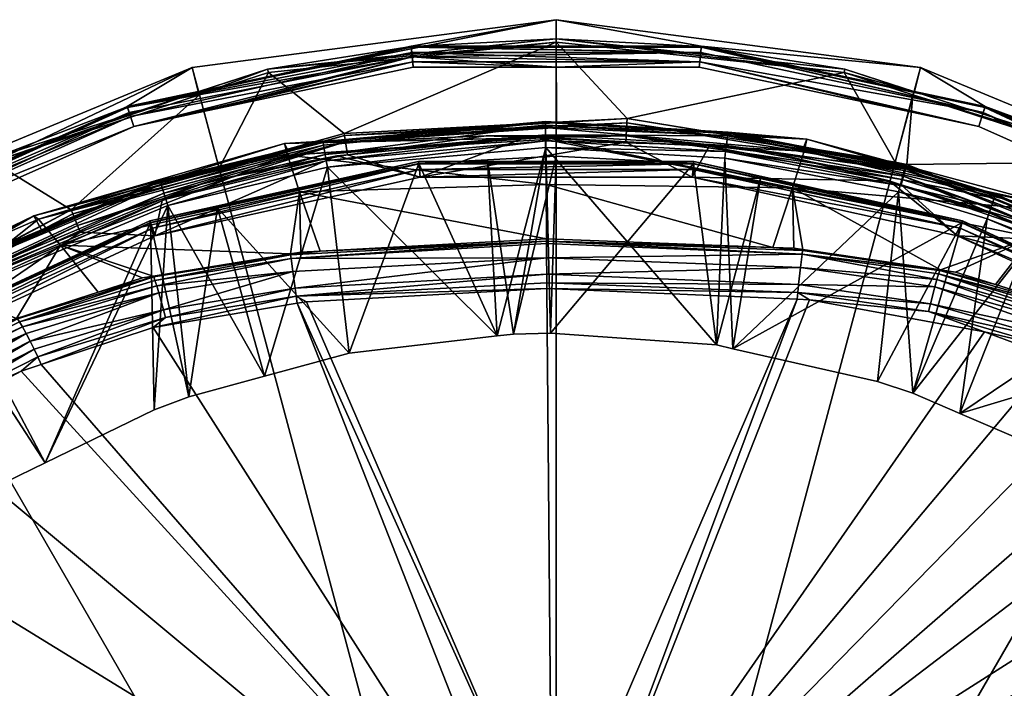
# Model space of a CAD drawing. Extents: x -0.027 to 0.027, y -0.227 to 0.027.
# Tile 73 of 77: x -0.01 to 0.009, y 0.014 to 0.027. Entities that reach past the tile are written whole.
import ezdxf

# ---------------------------------------------------------------- set-up
doc = ezdxf.new("R2010")
doc.units = 0
doc.layers.add('mesh', color=7, linetype='CONTINUOUS')

msp = doc.modelspace()

# ---------------------------------------------------------------- meshes
at = {"layer": 'mesh'}
mesh = msp.add_polyface(dxfattribs=at)
corners = [(0, -0.00006, 0.000406), (-0.006953, 0.025889, 0.000406), (-0.013432, 0.023205, 0.000406), (0, 0.026804, 0.000406), (-0.001312, 0.024129, 0.11535), (-0.000818, 0.020803, 0.120712), (-0.001128, 0.020767, 0.120712), (0, 0.0242, 0.11535), (-0.000107, 0.020818, 0.120712), (-0.006468, 0.023212, 0.11535), (-0.00557, 0.019999, 0.120712), (-0.007011, 0.019606, 0.120712), (-0.003951, 0.020441, 0.120712), (0.003057, 0.020594, 0.120712), (-0.0002, 0.024363, 0.120711), (-0.007418, 0.02326, 0.120711), (-0.004369, 0.023987, 0.120711), (-0.007677, 0.019356, 0.120712), (-0.009759, 0.018344, 0.120712), (-0.000087, 0.010594, 0.150871), (-0.004949, 0.021391, 0.147121), (-0.004766, 0.021421, 0.147114), (-0.000074, 0.008982, 0.151342), (-0.007698, 0.020931, 0.147218), (-0.009833, 0.020221, 0.147398), (-0.010214, 0.020095, 0.14743), (-0.012156, 0.019059, 0.147714), (-0.004966, 0.021526, 0.147065), (-0.007459, 0.02112, 0.147149), (-0.004984, 0.021676, 0.146971), (-0.007498, 0.021268, 0.147054), (-0.005027, 0.022, 0.146666), (-0.007587, 0.021588, 0.146745), (-0.010041, 0.020668, 0.147101), (-0.007628, 0.021724, 0.146558), (-0.010246, 0.021039, 0.14655), (-0.007685, 0.021893, 0.146205), (-0.007662, 0.021828, 0.146369), (-0.009897, 0.020369, 0.147337), (-0.002623, 0.024058, 0.11535), (-0.007747, 0.022931, 0.11535), (-0.000178, 0.02167, 0.147076), (-0.014015, 0.017549, 0.148146), (-0.000179, 0.021782, 0.147021), (0.00461, 0.021598, 0.147068)]
mesh.append_faces([[corners[k] for k in face] for face in [(0, 1, 2, 2), (0, 3, 1, 1), (4, 5, 6, 6), (7, 8, 5, 5), (9, 10, 11, 11), (12, 10, 9, 9), (13, 14, 8, 8), (10, 15, 11, 11), (14, 5, 8, 8), (14, 6, 5, 5), (16, 12, 6, 6), (15, 17, 11, 11), (15, 18, 17, 17), (19, 20, 21, 21), (22, 20, 19, 19), (22, 23, 20, 20), (24, 23, 22, 22), (22, 25, 24, 24), (22, 26, 25, 25), (21, 20, 27, 27), (23, 27, 20, 20), (23, 28, 27, 27), (24, 28, 23, 23), (28, 29, 27, 27), (28, 30, 29, 29), (30, 31, 29, 29), (30, 32, 31, 31), (33, 32, 30, 30), (34, 31, 32, 32), (35, 36, 37, 37), (38, 30, 28, 28), (39, 6, 12, 12), (11, 17, 40, 40), (19, 21, 41, 41), (42, 26, 22, 22), (27, 41, 21, 21), (43, 41, 27, 27), (44, 41, 43, 43)]])
mesh = msp.add_polyface(dxfattribs=at)
corners = [(-0.006734, 0.025049, 0.042706), (-0.006734, 0.025049, 0.042206), (-0.002729, 0.0259, 0.042206), (0, 0.026804, 0.000406), (-0.006837, 0.025433, 0.041809), (-0.006953, 0.025889, 0.000406), (-0.004189, 0.024203, 0.114906), (-0.007518, 0.023386, 0.114906), (-0.006604, 0.023727, 0.114901), (-0.005496, 0.025796, 0.090057), (-0.006437, 0.023968, 0.114529), (-0.006808, 0.025369, 0.090057), (-0.007662, 0.022681, 0.114906), (-0.002595, 0.023796, 0.114906), (-0.00551, 0.02586, 0.087753), (-0.006825, 0.025433, 0.087753), (0, 0.026373, 0.090057), (-0.006836, 0.02543, 0.043106), (-0.00277, 0.026294, 0.043106), (-0.005188, 0.024442, 0.125351), (-0.005129, 0.024319, 0.121189), (-0.004454, 0.02448, 0.12119), (-0.009973, 0.023063, 0.125414), (-0.009882, 0.022994, 0.132533), (-0.005133, 0.024215, 0.132384), (-0.009461, 0.022499, 0.139572), (-0.004899, 0.023518, 0.139356), (-0.004451, 0.024459, 0.121065), (-0.007558, 0.023715, 0.12106), (-0.004391, 0.024112, 0.120727), (-0.004411, 0.024228, 0.120775), (-0.007455, 0.023379, 0.120727), (-0.004369, 0.023987, 0.120711), (-0.007418, 0.02326, 0.120711), (-0.002739, 0.026002, 0.042193), (-0.008066, 0.024765, 0.042206), (-0.008186, 0.025132, 0.041912), (-0.002769, 0.026284, 0.041912), (-0.002758, 0.02618, 0.04209), (-0.002769, 0.026281, 0.043003), (-0.008185, 0.02513, 0.043003), (-0.008066, 0.024765, 0.042706), (-0.002749, 0.026097, 0.042761), (-0.006468, 0.023212, 0.11535), (-0.007747, 0.022931, 0.11535), (-0.002623, 0.024058, 0.11535), (-0.007758, 0.022965, 0.115201), (-0.007745, 0.022925, 0.115053), (-0.002627, 0.024095, 0.115201), (-0.00771, 0.022822, 0.114945), (-0.002622, 0.024053, 0.115053), (-0.002611, 0.023944, 0.114945), (-0.009227, 0.023099, 0.114762), (-0.004042, 0.024592, 0.114683), (-0.004022, 0.024473, 0.114827), (-0.009258, 0.023176, 0.114593), (-0.004048, 0.024632, 0.114529), (-0.003982, 0.024223, 0.114906), (-0.004442, 0.024407, 0.120949), (-0.007542, 0.023665, 0.120945), (-0.007489, 0.023491, 0.120774)]
mesh.append_faces([[corners[k] for k in face] for face in [(0, 1, 2, 2), (3, 4, 5, 5), (6, 7, 8, 8), (9, 10, 11, 11), (12, 6, 13, 13), (12, 7, 6, 6), (14, 11, 15, 15), (14, 9, 11, 11), (14, 16, 9, 9), (14, 17, 18, 18), (15, 17, 14, 14), (19, 20, 21, 21), (22, 20, 19, 19), (23, 19, 24, 24), (25, 24, 26, 26), (27, 20, 28, 28), (27, 21, 20, 20), (29, 30, 31, 31), (32, 29, 33, 33), (34, 2, 1, 1), (35, 34, 1, 1), (36, 37, 38, 38), (4, 37, 36, 36), (39, 17, 40, 40), (41, 0, 42, 42), (43, 44, 45, 45), (44, 46, 45, 45), (46, 47, 48, 48), (47, 49, 50, 50), (49, 12, 51, 51), (52, 53, 54, 54), (55, 56, 53, 53), (55, 10, 56, 56), (57, 8, 54, 54), (6, 8, 57, 57), (9, 56, 10, 10), (58, 27, 59, 59), (30, 58, 60, 60)]])
mesh = msp.add_polyface(dxfattribs=at)
corners = [(-0.006734, 0.025049, 0.042706), (-0.002729, 0.0259, 0.042206), (-0.002729, 0.0259, 0.042706), (0, 0.026804, 0.000406), (-0.00277, 0.026298, 0.041809), (-0.006837, 0.025433, 0.041809), (0, 0.02644, 0.087753), (0, 0.026373, 0.090057), (-0.00551, 0.02586, 0.087753), (-0.00277, 0.026294, 0.043106), (-0.004369, 0.023987, 0.120711), (-0.001128, 0.020767, 0.120712), (-0.0002, 0.024363, 0.120711), (-0.004391, 0.024112, 0.120727), (-0.000202, 0.024608, 0.120775), (-0.004411, 0.024228, 0.120775), (-0.000201, 0.02449, 0.120727), (-0.008128, 0.024955, 0.042153), (-0.002758, 0.02618, 0.04209), (-0.002739, 0.026002, 0.042193), (-0.002769, 0.026284, 0.041912), (0, 0.0259, 0.042206), (0, 0.026294, 0.043106), (-0.002769, 0.026281, 0.043003), (-0.008185, 0.02513, 0.043003), (-0.002749, 0.026097, 0.042761), (-0.006836, 0.02543, 0.043106), (-0.002623, 0.024058, 0.11535), (-0.007758, 0.022965, 0.115201), (-0.002627, 0.024095, 0.115201), (-0.007745, 0.022925, 0.115053), (-0.002622, 0.024053, 0.115053), (-0.00771, 0.022822, 0.114945), (-0.002611, 0.023944, 0.114945), (-0.007662, 0.022681, 0.114906), (-0.002595, 0.023796, 0.114906), (-0.003982, 0.024223, 0.114906), (-0.001337, 0.02459, 0.114901), (-0.000588, 0.024555, 0.114906), (0.001354, 0.024916, 0.114593), (-0.004042, 0.024592, 0.114683), (-0.004048, 0.024632, 0.114529), (0.00135, 0.024833, 0.114762), (-0.004022, 0.024473, 0.114827), (-0.005496, 0.025796, 0.090057), (0.000006, 0.024851, 0.114529), (-0.004189, 0.024203, 0.114906), (-0.005188, 0.024442, 0.125351), (-0.004454, 0.02448, 0.12119), (-0.000204, 0.024749, 0.125312), (-0.005133, 0.024215, 0.132384), (-0.000202, 0.024553, 0.132309), (-0.000202, 0.024516, 0.133664), (-0.004899, 0.023518, 0.139356), (-0.000195, 0.023657, 0.139238), (-0.000204, 0.024863, 0.121194), (-0.004451, 0.024459, 0.121065), (-0.004442, 0.024407, 0.120949), (-0.000204, 0.024842, 0.121068), (-0.000204, 0.024791, 0.120951)]
mesh.append_faces([[corners[k] for k in face] for face in [(0, 1, 2, 2), (3, 4, 5, 5), (6, 7, 8, 8), (8, 9, 6, 6), (10, 11, 12, 12), (13, 14, 15, 15), (16, 14, 13, 13), (10, 16, 13, 13), (12, 16, 10, 10), (17, 18, 19, 19), (5, 4, 20, 20), (19, 21, 1, 1), (22, 9, 23, 23), (23, 24, 25, 25), (9, 26, 23, 23), (25, 0, 2, 2), (27, 28, 29, 29), (29, 30, 31, 31), (31, 32, 33, 33), (33, 34, 35, 35), (36, 37, 38, 38), (39, 40, 41, 41), (42, 43, 40, 40), (36, 43, 37, 37), (7, 41, 44, 44), (7, 45, 41, 41), (46, 36, 35, 35), (36, 38, 35, 35), (47, 48, 49, 49), (50, 51, 52, 52), (47, 51, 50, 50), (49, 51, 47, 47), (53, 50, 54, 54), (55, 48, 56, 56), (57, 58, 56, 56), (59, 58, 57, 57), (15, 59, 57, 57), (14, 59, 15, 15)]])
mesh = msp.add_polyface(dxfattribs=at)
corners = [(-0.002729, 0.0259, 0.042706), (0, 0.0259, 0.042206), (0, 0.0259, 0.042706), (-0.002729, 0.0259, 0.042206), (0, 0.026298, 0.041809), (-0.00277, 0.026298, 0.041809), (0, 0.026804, 0.000406), (-0.002595, 0.023796, 0.114906), (0.00133, 0.024464, 0.114906), (0.002595, 0.023796, 0.114906), (-0.000588, 0.024555, 0.114906), (-0.00277, 0.026294, 0.043106), (0, 0.026294, 0.043106), (0, 0.02644, 0.087753), (-0.000201, 0.02449, 0.120727), (0.003249, 0.024405, 0.120775), (-0.000202, 0.024608, 0.120775), (-0.0002, 0.024363, 0.120711), (0.003234, 0.024288, 0.120727), (-0.002769, 0.026284, 0.041912), (-0.002739, 0.026002, 0.042193), (0.002739, 0.026002, 0.042193), (-0.002758, 0.02618, 0.04209), (0.002758, 0.02618, 0.04209), (0.002769, 0.026284, 0.041912), (0.002758, 0.026179, 0.042824), (-0.002769, 0.026281, 0.043003), (-0.002749, 0.026097, 0.042761), (0.002769, 0.026281, 0.043003), (0.002739, 0.026002, 0.04272), (0.002623, 0.024058, 0.11535), (-0.000107, 0.020818, 0.120712), (0, 0.0242, 0.11535), (-0.002623, 0.024058, 0.11535), (-0.001312, 0.024129, 0.11535), (-0.002627, 0.024095, 0.115201), (-0.002622, 0.024053, 0.115053), (0.002627, 0.024095, 0.115201), (-0.002611, 0.023944, 0.114945), (0.002622, 0.024053, 0.115053), (0.002611, 0.023944, 0.114945), (0.001337, 0.02459, 0.114901), (-0.001337, 0.02459, 0.114901), (0.001354, 0.024916, 0.114593), (-0.004048, 0.024632, 0.114529), (0.000006, 0.024851, 0.114529), (0.00135, 0.024833, 0.114762), (-0.004042, 0.024592, 0.114683), (-0.004022, 0.024473, 0.114827), (0, 0.026373, 0.090057), (0.004512, 0.023595, 0.139355), (-0.000202, 0.024516, 0.133664), (-0.000202, 0.024553, 0.132309), (-0.000195, 0.023657, 0.139238), (-0.004454, 0.02448, 0.12119), (-0.000204, 0.024863, 0.121194), (-0.000204, 0.024749, 0.125312), (-0.005133, 0.024215, 0.132384), (-0.004451, 0.024459, 0.121065), (-0.000204, 0.024842, 0.121068), (0.003281, 0.024658, 0.121191), (-0.000204, 0.024791, 0.120951), (0.003279, 0.024637, 0.121066), (0.003272, 0.024585, 0.12095)]
mesh.append_faces([[corners[k] for k in face] for face in [(0, 1, 2, 2), (0, 3, 1, 1), (4, 5, 6, 6), (7, 8, 9, 9), (7, 10, 8, 8), (11, 12, 13, 13), (14, 15, 16, 16), (17, 18, 14, 14), (19, 5, 4, 4), (20, 21, 1, 1), (22, 21, 20, 20), (19, 23, 22, 22), (4, 24, 19, 19), (25, 26, 27, 27), (28, 12, 26, 26), (29, 27, 2, 2), (27, 0, 2, 2), (30, 31, 32, 32), (33, 32, 34, 34), (30, 32, 33, 33), (33, 35, 30, 30), (35, 36, 37, 37), (36, 38, 39, 39), (38, 7, 40, 40), (10, 41, 8, 8), (10, 42, 41, 41), (43, 44, 45, 45), (46, 47, 43, 43), (41, 48, 46, 46), (42, 48, 41, 41), (43, 45, 49, 49), (50, 51, 52, 52), (50, 53, 51, 51), (54, 55, 56, 56), (57, 51, 53, 53), (58, 59, 55, 55), (59, 60, 55, 55), (61, 62, 59, 59), (16, 63, 61, 61)]])
mesh = msp.add_polyface(dxfattribs=at)
corners = [(0, 0.0259, 0.042706), (0.002729, 0.0259, 0.042206), (0.002729, 0.0259, 0.042706), (0, 0.0259, 0.042206), (0, 0.026298, 0.041809), (0, 0.026804, 0.000406), (0.00277, 0.026298, 0.041809), (0.002595, 0.023796, 0.114906), (0.00133, 0.024464, 0.114906), (0.002917, 0.024389, 0.114906), (0, 0.02644, 0.087753), (0.005496, 0.025796, 0.090057), (0, 0.026373, 0.090057), (0.00551, 0.02586, 0.087753), (0.00277, 0.026294, 0.043106), (0, 0.026294, 0.043106), (0.003057, 0.020594, 0.120712), (0.003219, 0.024162, 0.120711), (-0.0002, 0.024363, 0.120711), (-0.000204, 0.024842, 0.121068), (0.003279, 0.024637, 0.121066), (0.003281, 0.024658, 0.121191), (-0.000201, 0.02449, 0.120727), (0.003234, 0.024288, 0.120727), (0.003249, 0.024405, 0.120775), (0.002739, 0.026002, 0.042193), (-0.002758, 0.02618, 0.04209), (0.002758, 0.02618, 0.04209), (-0.002769, 0.026284, 0.041912), (0.002769, 0.026284, 0.041912), (0.002758, 0.026179, 0.042824), (-0.002749, 0.026097, 0.042761), (0.002739, 0.026002, 0.04272), (0.002769, 0.026281, 0.043003), (-0.002769, 0.026281, 0.043003), (0.003902, 0.023777, 0.11535), (0.002623, 0.024058, 0.11535), (-0.002627, 0.024095, 0.115201), (0.002627, 0.024095, 0.115201), (-0.002622, 0.024053, 0.115053), (0.002622, 0.024053, 0.115053), (-0.002611, 0.023944, 0.114945), (0.002611, 0.023944, 0.114945), (-0.002595, 0.023796, 0.114906), (0.001337, 0.02459, 0.114901), (0.00135, 0.024833, 0.114762), (0.006669, 0.02396, 0.114762), (0.001354, 0.024916, 0.114593), (0.006692, 0.024041, 0.114593), (0.003994, 0.024301, 0.114901), (0.004786, 0.024523, 0.125346), (-0.000204, 0.024863, 0.121194), (-0.000204, 0.024749, 0.125312), (0.004734, 0.024297, 0.132381), (0.004136, 0.022458, 0.146006), (-0.000195, 0.023657, 0.139238), (0.004512, 0.023595, 0.139355), (-0.000202, 0.024553, 0.132309), (-0.000204, 0.024791, 0.120951), (0.003272, 0.024585, 0.12095), (-0.000202, 0.024608, 0.120775)]
mesh.append_faces([[corners[k] for k in face] for face in [(0, 1, 2, 2), (0, 3, 1, 1), (4, 5, 6, 6), (7, 8, 9, 9), (10, 11, 12, 12), (13, 11, 10, 10), (10, 14, 13, 13), (10, 15, 14, 14), (16, 17, 18, 18), (19, 20, 21, 21), (22, 23, 24, 24), (18, 17, 23, 23), (25, 1, 3, 3), (26, 27, 25, 25), (28, 29, 27, 27), (4, 6, 29, 29), (30, 31, 32, 32), (33, 34, 30, 30), (14, 15, 33, 33), (32, 0, 2, 2), (35, 16, 36, 36), (36, 37, 38, 38), (38, 39, 40, 40), (40, 41, 42, 42), (42, 43, 7, 7), (9, 8, 44, 44), (45, 46, 44, 44), (47, 48, 45, 45), (44, 49, 9, 9), (11, 47, 12, 12), (21, 50, 51, 51), (52, 50, 53, 53), (52, 51, 50, 50), (54, 55, 56, 56), (57, 53, 56, 56), (57, 52, 53, 53), (58, 59, 20, 20), (60, 24, 59, 59)]])
mesh = msp.add_polyface(dxfattribs=at)
corners = [(0, -0.00006, 0.000406), (0.013432, 0.023205, 0.000406), (0.006953, 0.025889, 0.000406), (0, 0.026804, 0.000406), (0.008935, 0.022381, 0.11535), (0.007708, 0.019288, 0.120712), (0.006809, 0.019677, 0.120712), (0.003902, 0.023777, 0.11535), (0.003373, 0.020522, 0.120712), (0.003057, 0.020594, 0.120712), (0.008225, 0.023001, 0.120711), (0.003219, 0.024162, 0.120711), (0.006133, 0.019897, 0.120712), (0.006534, 0.023517, 0.120711), (0.01439, 0.017089, 0.14835), (0.015277, 0.015867, 0.148716), (-0.000074, 0.008982, 0.151342), (0.011733, 0.019254, 0.147716), (0.012656, 0.018693, 0.147877), (0.010634, 0.019922, 0.147524), (0.009487, 0.020354, 0.147406), (0.008179, 0.020846, 0.147272), (0.004836, 0.021456, 0.147123), (0.004597, 0.021466, 0.147121), (-0.000087, 0.010594, 0.150871), (0.007324, 0.022016, 0.146205), (0.008389, 0.021746, 0.146145), (0.009938, 0.021262, 0.146382), (0.009557, 0.020523, 0.14734), (0.007109, 0.021233, 0.147153), (0.00461, 0.021598, 0.147068), (0.009772, 0.020975, 0.146934), (0.007269, 0.021844, 0.146561), (0.009841, 0.021105, 0.146743), (0.009898, 0.021203, 0.146551), (0.007301, 0.021951, 0.146371), (0.009697, 0.020825, 0.147106), (0.007146, 0.021382, 0.147059), (0.00723, 0.021706, 0.146749), (0.009622, 0.020666, 0.147246), (0.004626, 0.021748, 0.146976), (0.002623, 0.024058, 0.11535), (-0.000107, 0.020818, 0.120712), (0.007747, 0.022931, 0.11535), (-0.000178, 0.02167, 0.147076)]
mesh.append_faces([[corners[k] for k in face] for face in [(0, 1, 2, 2), (2, 3, 0, 0), (4, 5, 6, 6), (7, 8, 9, 9), (10, 6, 5, 5), (8, 11, 9, 9), (12, 13, 8, 8), (14, 15, 16, 16), (17, 18, 16, 16), (16, 19, 17, 17), (16, 20, 19, 19), (21, 20, 16, 16), (16, 22, 21, 21), (16, 23, 22, 22), (24, 23, 16, 16), (25, 26, 27, 27), (21, 28, 20, 20), (21, 29, 28, 28), (22, 29, 21, 21), (22, 30, 29, 29), (23, 30, 22, 22), (31, 32, 33, 33), (34, 33, 35, 35), (35, 27, 34, 34), (35, 25, 27, 27), (36, 37, 38, 38), (36, 39, 37, 37), (37, 30, 40, 40), (37, 29, 30, 30), (39, 29, 37, 37), (39, 28, 29, 29), (38, 31, 36, 36), (38, 32, 31, 31), (41, 9, 42, 42), (43, 12, 8, 8), (6, 12, 43, 43), (24, 44, 23, 23), (23, 44, 30, 30)]])
mesh = msp.add_polyface(dxfattribs=at)
corners = [(0.002729, 0.0259, 0.042706), (0.006734, 0.025049, 0.042206), (0.006734, 0.025049, 0.042706), (0.002729, 0.0259, 0.042206), (0.00277, 0.026298, 0.041809), (0, 0.026804, 0.000406), (0.006953, 0.025889, 0.000406), (0.006354, 0.023728, 0.114906), (0.002917, 0.024389, 0.114906), (0.003994, 0.024301, 0.114901), (0.002595, 0.023796, 0.114906), (0.00551, 0.02586, 0.087753), (0.00277, 0.026294, 0.043106), (0.006836, 0.02543, 0.043106), (0.003373, 0.020522, 0.120712), (0.006534, 0.023517, 0.120711), (0.003219, 0.024162, 0.120711), (0.004536, 0.022443, 0.146008), (0.004136, 0.022458, 0.146006), (0.004512, 0.023595, 0.139355), (0.004724, 0.024377, 0.121189), (0.004786, 0.024523, 0.125346), (0.003281, 0.024658, 0.121191), (0.006663, 0.024, 0.121185), (0.006657, 0.023978, 0.121061), (0.003279, 0.024637, 0.121066), (0.003234, 0.024288, 0.120727), (0.006596, 0.023752, 0.120774), (0.003249, 0.024405, 0.120775), (0.006566, 0.023638, 0.120727), (0.002769, 0.026284, 0.041912), (0.006837, 0.025433, 0.041809), (0.008153, 0.025033, 0.04209), (0.002758, 0.02618, 0.04209), (0.002739, 0.026002, 0.042193), (0.002769, 0.026281, 0.043003), (0.002758, 0.026179, 0.042824), (0.008153, 0.025032, 0.042824), (0.002739, 0.026002, 0.04272), (0.007747, 0.022931, 0.11535), (0.003902, 0.023777, 0.11535), (0.002623, 0.024058, 0.11535), (0.002627, 0.024095, 0.115201), (0.002622, 0.024053, 0.115053), (0.007758, 0.022965, 0.115201), (0.002611, 0.023944, 0.114945), (0.007745, 0.022925, 0.115053), (0.00771, 0.022822, 0.114945), (0.001337, 0.02459, 0.114901), (0.006629, 0.023814, 0.114874), (0.006669, 0.02396, 0.114762), (0.00135, 0.024833, 0.114762), (0.006692, 0.024041, 0.114593), (0.001354, 0.024916, 0.114593), (0.006472, 0.024086, 0.114529), (0.005496, 0.025796, 0.090057), (0.003272, 0.024585, 0.12095), (0.006643, 0.023927, 0.120946)]
mesh.append_faces([[corners[k] for k in face] for face in [(0, 1, 2, 2), (0, 3, 1, 1), (4, 5, 6, 6), (7, 8, 9, 9), (10, 8, 7, 7), (11, 12, 13, 13), (14, 15, 16, 16), (17, 18, 19, 19), (20, 21, 22, 22), (20, 23, 21, 21), (24, 23, 20, 20), (25, 20, 22, 22), (25, 24, 20, 20), (26, 27, 28, 28), (26, 29, 27, 27), (16, 29, 26, 26), (16, 15, 29, 29), (30, 4, 31, 31), (32, 33, 30, 30), (32, 34, 33, 33), (1, 3, 34, 34), (13, 12, 35, 35), (36, 37, 35, 35), (38, 37, 36, 36), (0, 2, 38, 38), (39, 40, 41, 41), (41, 42, 39, 39), (42, 43, 44, 44), (43, 45, 46, 46), (45, 10, 47, 47), (48, 49, 9, 9), (48, 50, 49, 49), (51, 52, 50, 50), (53, 54, 52, 52), (55, 54, 53, 53), (56, 24, 25, 25), (28, 57, 56, 56), (28, 27, 57, 57)]])
mesh = msp.add_polyface(dxfattribs=at)
corners = [(-0.006953, 0.025889, 0.000406), (-0.006837, 0.025433, 0.041809), (-0.00819, 0.025146, 0.041809), (-0.013252, 0.022892, 0.041809), (-0.013432, 0.023205, 0.000406), (-0.006825, 0.025433, 0.087753), (-0.010752, 0.024088, 0.090057), (-0.010779, 0.024149, 0.087753), (-0.006808, 0.025369, 0.090057), (-0.008189, 0.025143, 0.043106), (-0.006836, 0.02543, 0.043106), (-0.01325, 0.022889, 0.043106), (-0.009973, 0.023063, 0.125414), (-0.007565, 0.023737, 0.121184), (-0.005129, 0.024319, 0.121189), (-0.009882, 0.022994, 0.132533), (-0.005188, 0.024442, 0.125351), (-0.009461, 0.022499, 0.139572), (-0.005133, 0.024215, 0.132384), (-0.007558, 0.023715, 0.12106), (-0.007455, 0.023379, 0.120727), (-0.004411, 0.024228, 0.120775), (-0.007489, 0.023491, 0.120774), (-0.007418, 0.02326, 0.120711), (-0.004391, 0.024112, 0.120727), (-0.008066, 0.024765, 0.042706), (-0.006734, 0.025049, 0.042206), (-0.006734, 0.025049, 0.042706), (-0.008066, 0.024765, 0.042206), (-0.013052, 0.022546, 0.042706), (-0.013052, 0.022546, 0.042206), (-0.008186, 0.025132, 0.041912), (-0.013151, 0.022718, 0.042153), (-0.008128, 0.024955, 0.042153), (-0.013224, 0.022845, 0.042008), (-0.002739, 0.026002, 0.042193), (-0.002758, 0.02618, 0.04209), (-0.008185, 0.02513, 0.043003), (-0.013223, 0.022843, 0.042907), (-0.008153, 0.025032, 0.042824), (-0.002749, 0.026097, 0.042761), (-0.013151, 0.022718, 0.042761), (-0.009138, 0.022873, 0.114901), (-0.006604, 0.023727, 0.114901), (-0.007518, 0.023386, 0.114906), (-0.004022, 0.024473, 0.114827), (-0.009227, 0.023099, 0.114762), (-0.009258, 0.023176, 0.114593), (-0.004042, 0.024592, 0.114683), (-0.006437, 0.023968, 0.114529), (-0.007542, 0.023665, 0.120945), (-0.004451, 0.024459, 0.121065), (-0.004442, 0.024407, 0.120949)]
mesh.append_faces([[corners[k] for k in face] for face in [(0, 1, 2, 2), (3, 0, 2, 2), (3, 4, 0, 0), (5, 6, 7, 7), (5, 8, 6, 6), (5, 9, 10, 10), (7, 9, 5, 5), (7, 11, 9, 9), (12, 13, 14, 14), (15, 12, 16, 16), (17, 15, 18, 18), (19, 14, 13, 13), (20, 21, 22, 22), (23, 24, 20, 20), (25, 26, 27, 27), (25, 28, 26, 26), (29, 28, 25, 25), (29, 30, 28, 28), (31, 2, 1, 1), (32, 33, 28, 28), (34, 31, 33, 33), (3, 2, 31, 31), (33, 35, 28, 28), (31, 36, 33, 33), (10, 9, 37, 37), (37, 38, 39, 39), (9, 11, 37, 37), (40, 37, 39, 39), (25, 39, 41, 41), (40, 39, 25, 25), (42, 43, 44, 44), (42, 45, 43, 43), (46, 45, 42, 42), (47, 48, 46, 46), (8, 47, 6, 6), (8, 49, 47, 47), (50, 51, 19, 19), (22, 52, 50, 50)]])
mesh = msp.add_polyface(dxfattribs=at)
corners = [(0.006837, 0.025433, 0.041809), (0.006953, 0.025889, 0.000406), (0.00819, 0.025146, 0.041809), (0.00277, 0.026298, 0.041809), (0.006808, 0.025369, 0.090057), (0.006472, 0.024086, 0.114529), (0.005496, 0.025796, 0.090057), (0.002595, 0.023796, 0.114906), (0.006354, 0.023728, 0.114906), (0.007662, 0.022681, 0.114906), (0.006825, 0.025433, 0.087753), (0.00551, 0.02586, 0.087753), (0.010779, 0.024149, 0.087753), (0.006836, 0.02543, 0.043106), (0.008189, 0.025143, 0.043106), (0.008388, 0.023472, 0.121181), (0.004786, 0.024523, 0.125346), (0.006663, 0.024, 0.121185), (0.009592, 0.023224, 0.125409), (0.004734, 0.024297, 0.132381), (0.004512, 0.023595, 0.139355), (0.009502, 0.023153, 0.13253), (0.006657, 0.023978, 0.121061), (0.006566, 0.023638, 0.120727), (0.008304, 0.023228, 0.120773), (0.006596, 0.023752, 0.120774), (0.006534, 0.023517, 0.120711), (0.008265, 0.023118, 0.120727), (0.008225, 0.023001, 0.120711), (0.006734, 0.025049, 0.042706), (0.008066, 0.024765, 0.042206), (0.008066, 0.024765, 0.042706), (0.006734, 0.025049, 0.042206), (0.008186, 0.025132, 0.041912), (0.002769, 0.026284, 0.041912), (0.008153, 0.025033, 0.04209), (0.002739, 0.026002, 0.042193), (0.002769, 0.026281, 0.043003), (0.008185, 0.02513, 0.043003), (0.008153, 0.025032, 0.042824), (0.002739, 0.026002, 0.04272), (0.007747, 0.022931, 0.11535), (0.002627, 0.024095, 0.115201), (0.007758, 0.022965, 0.115201), (0.002622, 0.024053, 0.115053), (0.007745, 0.022925, 0.115053), (0.002611, 0.023944, 0.114945), (0.00771, 0.022822, 0.114945), (0.006582, 0.02365, 0.114906), (0.003994, 0.024301, 0.114901), (0.006629, 0.023814, 0.114874), (0.006692, 0.024041, 0.114593), (0.010752, 0.024088, 0.090057), (0.006643, 0.023927, 0.120946), (0.00838, 0.02345, 0.121057), (0.008363, 0.0234, 0.120944), (0.003272, 0.024585, 0.12095)]
mesh.append_faces([[corners[k] for k in face] for face in [(0, 1, 2, 2), (3, 1, 0, 0), (4, 5, 6, 6), (7, 8, 9, 9), (10, 6, 11, 11), (10, 4, 6, 6), (12, 4, 10, 10), (10, 13, 14, 14), (11, 13, 10, 10), (15, 16, 17, 17), (15, 18, 16, 16), (19, 16, 18, 18), (20, 19, 21, 21), (22, 15, 17, 17), (23, 24, 25, 25), (26, 27, 23, 23), (26, 28, 27, 27), (29, 30, 31, 31), (29, 32, 30, 30), (33, 34, 0, 0), (35, 34, 33, 33), (30, 36, 35, 35), (32, 36, 30, 30), (37, 38, 13, 13), (37, 39, 38, 38), (40, 31, 39, 39), (40, 29, 31, 31), (41, 42, 43, 43), (43, 44, 45, 45), (45, 46, 47, 47), (48, 49, 50, 50), (8, 49, 48, 48), (4, 51, 5, 5), (52, 51, 4, 4), (8, 48, 9, 9), (53, 54, 22, 22), (25, 55, 53, 53), (56, 53, 22, 22)]])
mesh = msp.add_polyface(dxfattribs=at)
corners = [(0.00819, 0.025146, 0.041809), (0.013432, 0.023205, 0.000406), (0.013252, 0.022892, 0.041809), (0.006953, 0.025889, 0.000406), (0.010779, 0.024149, 0.087753), (0.010752, 0.024088, 0.090057), (0.006808, 0.025369, 0.090057), (0.013177, 0.022763, 0.087753), (0.013144, 0.022706, 0.090057), (0.01325, 0.022889, 0.043106), (0.008189, 0.025143, 0.043106), (0.006825, 0.025433, 0.087753), (0.009471, 0.02301, 0.121178), (0.009592, 0.023224, 0.125409), (0.008388, 0.023472, 0.121181), (0.004734, 0.024297, 0.132381), (0.009502, 0.023153, 0.13253), (0.004512, 0.023595, 0.139355), (0.009089, 0.022651, 0.139571), (0.00838, 0.02345, 0.121057), (0.006657, 0.023978, 0.121061), (0.006566, 0.023638, 0.120727), (0.008265, 0.023118, 0.120727), (0.008304, 0.023228, 0.120773), (0.008066, 0.024765, 0.042706), (0.013052, 0.022546, 0.042206), (0.013052, 0.022546, 0.042706), (0.008066, 0.024765, 0.042206), (0.008186, 0.025132, 0.041912), (0.006837, 0.025433, 0.041809), (0.008153, 0.025033, 0.04209), (0.013151, 0.022718, 0.042153), (0.013224, 0.022845, 0.042008), (0.013243, 0.022878, 0.043003), (0.008185, 0.02513, 0.043003), (0.006836, 0.02543, 0.043106), (0.008153, 0.025032, 0.042824), (0.013192, 0.022789, 0.042824), (0.011716, 0.022039, 0.114593), (0.006669, 0.02396, 0.114762), (0.006692, 0.024041, 0.114593), (0.011677, 0.021965, 0.114762), (0.006629, 0.023814, 0.114874), (0.006582, 0.02365, 0.114906), (0.009138, 0.022873, 0.114901), (0.008363, 0.0234, 0.120944), (0.011501, 0.022117, 0.121052), (0.006643, 0.023927, 0.120946), (0.006596, 0.023752, 0.120774)]
mesh.append_faces([[corners[k] for k in face] for face in [(0, 1, 2, 2), (0, 3, 1, 1), (4, 5, 6, 6), (7, 5, 4, 4), (7, 8, 5, 5), (4, 9, 7, 7), (4, 10, 9, 9), (11, 10, 4, 4), (12, 13, 14, 14), (15, 13, 16, 16), (17, 16, 18, 18), (19, 12, 14, 14), (20, 19, 14, 14), (21, 22, 23, 23), (24, 25, 26, 26), (24, 27, 25, 25), (28, 29, 0, 0), (30, 25, 27, 27), (30, 31, 25, 25), (28, 31, 30, 30), (28, 32, 31, 31), (0, 32, 28, 28), (0, 2, 32, 32), (10, 33, 9, 9), (10, 34, 33, 33), (35, 34, 10, 10), (34, 36, 37, 37), (26, 36, 24, 24), (26, 37, 36, 36), (33, 34, 37, 37), (38, 39, 40, 40), (41, 42, 39, 39), (43, 42, 44, 44), (5, 38, 40, 40), (8, 38, 5, 5), (45, 46, 19, 19), (47, 45, 19, 19), (48, 23, 45, 45)]])
mesh = msp.add_polyface(dxfattribs=at)
corners = [(-0.010752, 0.024088, 0.090057), (-0.01245, 0.021494, 0.114529), (-0.013144, 0.022706, 0.090057), (-0.010779, 0.024149, 0.087753), (-0.013177, 0.022763, 0.087753), (-0.01325, 0.022889, 0.043106), (-0.015576, 0.021379, 0.087753), (-0.012857, 0.019815, 0.146577), (-0.012686, 0.019905, 0.146554), (-0.01274, 0.019853, 0.146696), (-0.01268, 0.019807, 0.146865), (-0.010188, 0.020942, 0.14674), (-0.012593, 0.019725, 0.147057), (-0.010117, 0.020815, 0.14693), (-0.012489, 0.019616, 0.147247), (-0.012375, 0.019486, 0.147417), (-0.013638, 0.020502, 0.140014), (-0.010781, 0.020901, 0.146305), (-0.011618, 0.021631, 0.139762), (-0.014366, 0.018597, 0.146904), (-0.012003, 0.021879, 0.121174), (-0.01435, 0.020738, 0.125534), (-0.01414, 0.020428, 0.121173), (-0.009973, 0.023063, 0.125414), (-0.014223, 0.020799, 0.132821), (-0.012121, 0.022021, 0.132658), (-0.011991, 0.021857, 0.121052), (-0.013151, 0.022718, 0.042153), (-0.008066, 0.024765, 0.042206), (-0.013052, 0.022546, 0.042206), (-0.013224, 0.022845, 0.042008), (-0.008128, 0.024955, 0.042153), (-0.013252, 0.022892, 0.041809), (-0.008186, 0.025132, 0.041912), (-0.008185, 0.02513, 0.043003), (-0.013223, 0.022843, 0.042907), (-0.008153, 0.025032, 0.042824), (-0.013151, 0.022718, 0.042761), (-0.012508, 0.020728, 0.11535), (-0.016709, 0.017579, 0.115201), (-0.012527, 0.020759, 0.115201), (-0.016681, 0.017549, 0.115053), (-0.012505, 0.020723, 0.115053), (-0.016605, 0.017469, 0.114945), (-0.012449, 0.020629, 0.114945), (-0.016503, 0.017362, 0.114906), (-0.012372, 0.020502, 0.114906), (-0.009258, 0.023176, 0.114593), (-0.014042, 0.02065, 0.114529), (-0.014019, 0.020616, 0.114683), (-0.009227, 0.023099, 0.114762), (-0.013951, 0.020516, 0.114827), (-0.013806, 0.0203, 0.114906), (-0.011564, 0.021751, 0.114901), (-0.014093, 0.02013, 0.114906), (-0.010967, 0.021985, 0.114906), (-0.015655, 0.0188, 0.120712), (-0.010514, 0.017978, 0.120712), (-0.011766, 0.02144, 0.120712), (-0.011824, 0.021549, 0.120727), (-0.011879, 0.02165, 0.120773)]
mesh.append_faces([[corners[k] for k in face] for face in [(0, 1, 2, 2), (3, 2, 4, 4), (3, 0, 2, 2), (4, 5, 3, 3), (6, 5, 4, 4), (7, 8, 9, 9), (10, 11, 12, 12), (13, 14, 12, 12), (13, 15, 14, 14), (16, 8, 7, 7), (16, 17, 8, 8), (18, 17, 16, 16), (19, 16, 7, 7), (20, 21, 22, 22), (20, 23, 21, 21), (24, 21, 25, 25), (16, 25, 18, 18), (16, 24, 25, 25), (26, 20, 22, 22), (27, 28, 29, 29), (30, 31, 27, 27), (32, 33, 30, 30), (34, 5, 35, 35), (36, 35, 37, 37), (38, 39, 40, 40), (40, 41, 42, 42), (42, 43, 44, 44), (44, 45, 46, 46), (47, 48, 1, 1), (47, 49, 48, 48), (50, 51, 49, 49), (52, 51, 53, 53), (2, 1, 48, 48), (54, 52, 46, 46), (52, 55, 46, 46), (56, 57, 58, 58), (59, 60, 56, 56), (58, 59, 56, 56)]])
mesh = msp.add_polyface(dxfattribs=at)
corners = [(-0.012372, 0.020502, 0.114906), (-0.009087, 0.022749, 0.114906), (-0.007662, 0.022681, 0.114906), (-0.010967, 0.021985, 0.114906), (-0.009461, 0.022499, 0.139572), (-0.010304, 0.021102, 0.146257), (-0.011618, 0.021631, 0.139762), (-0.008745, 0.021603, 0.146146), (-0.007896, 0.021875, 0.146085), (-0.009824, 0.022791, 0.121179), (-0.009973, 0.023063, 0.125414), (-0.012003, 0.021879, 0.121174), (-0.007565, 0.023737, 0.121184), (-0.012121, 0.022021, 0.132658), (-0.009882, 0.022994, 0.132533), (-0.01435, 0.020738, 0.125534), (-0.011991, 0.021857, 0.121052), (-0.007558, 0.023715, 0.12106), (-0.011824, 0.021549, 0.120727), (-0.007489, 0.023491, 0.120774), (-0.011879, 0.02165, 0.120773), (-0.007455, 0.023379, 0.120727), (-0.011766, 0.02144, 0.120712), (-0.007418, 0.02326, 0.120711), (-0.008066, 0.024765, 0.042706), (-0.013151, 0.022718, 0.042761), (-0.013052, 0.022546, 0.042706), (-0.007747, 0.022931, 0.11535), (-0.012527, 0.020759, 0.115201), (-0.007758, 0.022965, 0.115201), (-0.012508, 0.020728, 0.11535), (-0.012505, 0.020723, 0.115053), (-0.007745, 0.022925, 0.115053), (-0.012449, 0.020629, 0.114945), (-0.00771, 0.022822, 0.114945), (-0.007518, 0.023386, 0.114906), (-0.009138, 0.022873, 0.114901), (-0.011564, 0.021751, 0.114901), (-0.009227, 0.023099, 0.114762), (-0.014019, 0.020616, 0.114683), (-0.009258, 0.023176, 0.114593), (-0.013951, 0.020516, 0.114827), (-0.010752, 0.024088, 0.090057), (-0.01245, 0.021494, 0.114529), (-0.011965, 0.02181, 0.12094), (-0.007542, 0.023665, 0.120945)]
mesh.append_faces([[corners[k] for k in face] for face in [(0, 1, 2, 2), (0, 3, 1, 1), (4, 5, 6, 6), (4, 7, 5, 5), (8, 7, 4, 4), (9, 10, 11, 11), (9, 12, 10, 10), (13, 10, 14, 14), (13, 15, 10, 10), (6, 14, 4, 4), (6, 13, 14, 14), (16, 9, 11, 11), (17, 9, 16, 16), (17, 12, 9, 9), (18, 19, 20, 20), (21, 19, 18, 18), (22, 21, 18, 18), (23, 21, 22, 22), (24, 25, 26, 26), (27, 28, 29, 29), (30, 28, 27, 27), (29, 31, 32, 32), (28, 31, 29, 29), (32, 33, 34, 34), (31, 33, 32, 32), (34, 0, 2, 2), (33, 0, 34, 34), (35, 1, 36, 36), (3, 36, 1, 1), (3, 37, 36, 36), (38, 39, 40, 40), (36, 41, 38, 38), (37, 41, 36, 36), (42, 40, 43, 43), (44, 17, 16, 16), (45, 17, 44, 44), (20, 45, 44, 44), (19, 45, 20, 20)]])
mesh = msp.add_polyface(dxfattribs=at)
corners = [(0, 0.0242, 0.11535), (-0.000818, 0.020803, 0.120712), (-0.001312, 0.024129, 0.11535), (-0.007662, 0.022681, 0.114906), (-0.009087, 0.022749, 0.114906), (-0.007518, 0.023386, 0.114906), (-0.00557, 0.019999, 0.120712), (-0.004369, 0.023987, 0.120711), (-0.007418, 0.02326, 0.120711), (-0.003951, 0.020441, 0.120712), (-0.007896, 0.021875, 0.146085), (-0.007685, 0.021893, 0.146205), (-0.008745, 0.021603, 0.146146), (-0.007696, 0.021908, 0.14608), (-0.005072, 0.022315, 0.146136), (-0.005076, 0.022335, 0.146013), (-0.004879, 0.022367, 0.146008), (-0.004505, 0.022387, 0.146006), (-0.004966, 0.021526, 0.147065), (-0.004984, 0.021676, 0.146971), (-0.000181, 0.021948, 0.146927), (-0.007662, 0.021828, 0.146369), (-0.005061, 0.022247, 0.146297), (-0.007628, 0.021724, 0.146558), (-0.005027, 0.022, 0.146666), (-0.000186, 0.022618, 0.145989), (-0.004899, 0.023518, 0.139356), (-0.009461, 0.022499, 0.139572), (-0.002623, 0.024058, 0.11535), (-0.006468, 0.023212, 0.11535), (-0.001128, 0.020767, 0.120712), (-0.007011, 0.019606, 0.120712), (-0.007747, 0.022931, 0.11535), (-0.000186, 0.022576, 0.146109), (-0.000179, 0.021782, 0.147021), (-0.000183, 0.022258, 0.146632), (-0.000185, 0.022533, 0.146233), (0.004695, 0.022327, 0.146298), (0.004136, 0.022458, 0.146006), (0.004664, 0.022076, 0.14667), (0.004626, 0.021748, 0.146976), (-0.000195, 0.023657, 0.139238)]
mesh.append_faces([[corners[k] for k in face] for face in [(0, 1, 2, 2), (3, 4, 5, 5), (6, 7, 8, 8), (6, 9, 7, 7), (10, 11, 12, 12), (13, 11, 10, 10), (13, 14, 11, 11), (15, 14, 13, 13), (14, 16, 17, 17), (15, 16, 14, 14), (18, 19, 20, 20), (21, 22, 23, 23), (22, 24, 23, 23), (21, 14, 22, 22), (21, 11, 14, 14), (25, 17, 26, 26), (27, 13, 10, 10), (27, 15, 13, 13), (26, 15, 27, 27), (26, 16, 15, 15), (17, 16, 26, 26), (28, 9, 29, 29), (2, 30, 28, 28), (29, 31, 32, 32), (17, 25, 33, 33), (14, 17, 33, 33), (18, 20, 34, 34), (19, 35, 20, 20), (19, 24, 35, 35), (22, 35, 24, 24), (36, 35, 22, 22), (22, 33, 36, 36), (22, 14, 33, 33), (37, 36, 33, 33), (25, 38, 33, 33), (39, 20, 35, 35), (40, 34, 20, 20), (26, 41, 25, 25)]])
mesh = msp.add_polyface(dxfattribs=at)
corners = [(0.007662, 0.022681, 0.114906), (0.011505, 0.021638, 0.114906), (0.012372, 0.020502, 0.114906), (0.009663, 0.022587, 0.114906), (0.008225, 0.023001, 0.120711), (0.007708, 0.019288, 0.120712), (0.011285, 0.021696, 0.120712), (0.011261, 0.021819, 0.139761), (0.010439, 0.021081, 0.146304), (0.010283, 0.021161, 0.146283), (0.009953, 0.021262, 0.146259), (0.009089, 0.022651, 0.139571), (0.009592, 0.023224, 0.125409), (0.011512, 0.022139, 0.121174), (0.013849, 0.020727, 0.121172), (0.009471, 0.02301, 0.121178), (0.009502, 0.023153, 0.13253), (0.014007, 0.02097, 0.125529), (0.011757, 0.022217, 0.132655), (0.008389, 0.021746, 0.146145), (0.009938, 0.021262, 0.146382), (0.011501, 0.022117, 0.121052), (0.014375, 0.02038, 0.12105), (0.011476, 0.02207, 0.12094), (0.00838, 0.02345, 0.121057), (0.011341, 0.021805, 0.120727), (0.012508, 0.020728, 0.11535), (0.007758, 0.022965, 0.115201), (0.012527, 0.020759, 0.115201), (0.007747, 0.022931, 0.11535), (0.007745, 0.022925, 0.115053), (0.012505, 0.020723, 0.115053), (0.00771, 0.022822, 0.114945), (0.012449, 0.020629, 0.114945), (0.012826, 0.020957, 0.114906), (0.011564, 0.021751, 0.114901), (0.009138, 0.022873, 0.114901), (0.011677, 0.021965, 0.114762), (0.006669, 0.02396, 0.114762), (0.011716, 0.022039, 0.114593), (0.006629, 0.023814, 0.114874), (0.013144, 0.022706, 0.090057), (0.012465, 0.021542, 0.114529), (0.014239, 0.020188, 0.120772), (0.011394, 0.021908, 0.120773), (0.014343, 0.020336, 0.120939), (0.008363, 0.0234, 0.120944), (0.008265, 0.023118, 0.120727)]
mesh.append_faces([[corners[k] for k in face] for face in [(0, 1, 2, 2), (0, 3, 1, 1), (4, 5, 6, 6), (7, 8, 9, 9), (10, 7, 9, 9), (10, 11, 7, 7), (12, 13, 14, 14), (15, 13, 12, 12), (16, 17, 18, 18), (16, 12, 17, 17), (11, 18, 7, 7), (11, 16, 18, 18), (19, 10, 20, 20), (10, 9, 20, 20), (21, 13, 15, 15), (22, 21, 23, 23), (14, 13, 21, 21), (24, 21, 15, 15), (4, 6, 25, 25), (26, 27, 28, 28), (29, 27, 26, 26), (28, 30, 31, 31), (27, 30, 28, 28), (30, 32, 31, 31), (32, 0, 33, 33), (34, 1, 35, 35), (3, 35, 1, 1), (3, 36, 35, 35), (37, 38, 39, 39), (35, 40, 37, 37), (36, 40, 35, 35), (41, 42, 39, 39), (43, 25, 6, 6), (43, 44, 25, 25), (45, 23, 44, 44), (46, 23, 21, 21), (46, 44, 23, 23), (47, 25, 44, 44)]])
mesh = msp.add_polyface(dxfattribs=at)
corners = [(0.006534, 0.023517, 0.120711), (0.006809, 0.019677, 0.120712), (0.008225, 0.023001, 0.120711), (0.006133, 0.019897, 0.120712), (0.008389, 0.021746, 0.146145), (0.009089, 0.022651, 0.139571), (0.009953, 0.021262, 0.146259), (0.004512, 0.023595, 0.139355), (0.004708, 0.022417, 0.146012), (0.004536, 0.022443, 0.146008), (0.007334, 0.022026, 0.146082), (0.00762, 0.021983, 0.14609), (0.004704, 0.022395, 0.146135), (0.004136, 0.022458, 0.146006), (0.007324, 0.022016, 0.146205), (0.007301, 0.021951, 0.146371), (0.007269, 0.021844, 0.146561), (0.004695, 0.022327, 0.146298), (0.009841, 0.021105, 0.146743), (0.004664, 0.022076, 0.14667), (0.004626, 0.021748, 0.146976), (-0.000181, 0.021948, 0.146927), (0.00723, 0.021706, 0.146749), (0.007146, 0.021382, 0.147059), (0.011341, 0.021805, 0.120727), (0.008265, 0.023118, 0.120727), (0.008935, 0.022381, 0.11535), (0.007747, 0.022931, 0.11535), (0.003373, 0.020522, 0.120712), (0.003902, 0.023777, 0.11535), (0.012508, 0.020728, 0.11535), (0.00771, 0.022822, 0.114945), (0.002595, 0.023796, 0.114906), (0.007662, 0.022681, 0.114906), (0.006582, 0.02365, 0.114906), (0.009138, 0.022873, 0.114901), (0.009663, 0.022587, 0.114906), (-0.000186, 0.022618, 0.145989), (-0.000195, 0.023657, 0.139238), (-0.000186, 0.022576, 0.146109), (0.00461, 0.021598, 0.147068), (-0.000179, 0.021782, 0.147021), (-0.000183, 0.022258, 0.146632), (-0.000185, 0.022533, 0.146233), (0.008304, 0.023228, 0.120773), (0.011394, 0.021908, 0.120773), (0.008363, 0.0234, 0.120944)]
mesh.append_faces([[corners[k] for k in face] for face in [(0, 1, 2, 2), (3, 1, 0, 0), (4, 5, 6, 6), (7, 8, 9, 9), (7, 10, 8, 8), (5, 10, 7, 7), (5, 11, 10, 10), (4, 11, 5, 5), (12, 13, 9, 9), (8, 12, 9, 9), (8, 14, 12, 12), (10, 14, 8, 8), (14, 11, 4, 4), (10, 11, 14, 14), (15, 16, 17, 17), (15, 18, 16, 16), (17, 14, 15, 15), (17, 12, 14, 14), (19, 20, 21, 21), (22, 20, 19, 19), (22, 23, 20, 20), (19, 16, 22, 22), (19, 17, 16, 16), (2, 24, 25, 25), (26, 1, 27, 27), (27, 28, 29, 29), (30, 26, 27, 27), (31, 32, 33, 33), (34, 35, 36, 36), (34, 36, 33, 33), (37, 38, 13, 13), (39, 12, 17, 17), (39, 13, 12, 12), (20, 40, 41, 41), (42, 17, 19, 19), (42, 43, 17, 17), (44, 45, 46, 46), (25, 45, 44, 44)]])
mesh = msp.add_polyface(dxfattribs=at)
corners = [(-0.025949, 0.006893, 0.000406), (-0.026865, -0.00006, 0.000406), (0, -0.00006, 0.000406), (-0.018996, 0.018936, 0.000406), (-0.023266, 0.013372, 0.000406), (-0.013432, 0.023205, 0.000406), (-0.000074, 0.008982, 0.151342), (-0.01789, 0.008697, 0.150781), (-0.01787, 0.008819, 0.150744), (-0.01801, 0.007962, 0.150999), (-0.018108, 0.004741, 0.151943), (-0.01807, 0.004133, 0.152113), (0.000004, -0.000556, 0.154136), (-0.017672, -0.002188, 0.15387), (-0.017511, 0.011021, 0.15009), (-0.018263, 0.008845, 0.150655), (-0.018443, 0.004096, 0.152045), (-0.018665, 0.004056, 0.151942), (-0.018247, 0.004121, 0.152102), (-0.018071, 0.008839, 0.150719), (-0.017629, 0.011193, 0.150018), (-0.016857, 0.013527, 0.149319), (-0.018687, 0.011201, 0.149157), (-0.018732, 0.011173, 0.149022), (-0.018704, 0.011331, 0.148976), (-0.01889, 0.008798, 0.150229), (-0.017615, 0.013684, 0.148787), (-0.018697, 0.008824, 0.1504), (-0.019048, 0.008765, 0.150048), (-0.018583, 0.011225, 0.149325), (-0.017863, 0.013682, 0.148431), (-0.018482, 0.00884, 0.150545), (-0.017034, 0.013578, 0.149244), (-0.017235, 0.013626, 0.149122), (-0.018883, 0.004006, 0.151804), (-0.016709, 0.013475, 0.149355), (-0.015587, 0.015617, 0.148715), (-0.018045, -0.005193, 0.154434), (-0.017706, -0.005128, 0.154581), (-0.01826, -0.005251, 0.154277), (-0.017605, -0.005116, 0.154597)]
mesh.append_faces([[corners[k] for k in face] for face in [(0, 1, 2, 2), (2, 3, 4, 4), (5, 3, 2, 2), (6, 7, 8, 8), (6, 9, 7, 7), (6, 10, 9, 9), (6, 11, 10, 10), (12, 11, 6, 6), (12, 13, 11, 11), (8, 14, 6, 6), (15, 16, 17, 17), (18, 11, 13, 13), (18, 10, 11, 11), (18, 9, 10, 10), (19, 9, 18, 18), (19, 7, 9, 9), (19, 8, 7, 7), (20, 8, 19, 19), (20, 14, 8, 8), (21, 14, 20, 20), (22, 23, 24, 24), (25, 26, 27, 27), (28, 22, 29, 29), (30, 29, 22, 22), (31, 15, 17, 17), (32, 15, 31, 31), (20, 15, 32, 32), (19, 15, 20, 20), (19, 16, 15, 15), (18, 16, 19, 19), (31, 27, 33, 33), (34, 27, 31, 31), (35, 36, 6, 6), (6, 14, 35, 35), (16, 37, 17, 17), (38, 37, 16, 16), (34, 17, 39, 39), (18, 40, 16, 16), (13, 40, 18, 18)]])
mesh = msp.add_polyface(dxfattribs=at)
corners = [(-0.011319, 0.021278, 0.11535), (-0.009759, 0.018344, 0.120712), (-0.010514, 0.017978, 0.120712), (-0.011766, 0.02144, 0.120712), (-0.007418, 0.02326, 0.120711), (-0.012161, 0.019217, 0.147649), (-0.010214, 0.020095, 0.14743), (-0.012156, 0.019059, 0.147714), (-0.009897, 0.020369, 0.147337), (-0.009833, 0.020221, 0.147398), (-0.010287, 0.021096, 0.146382), (-0.010544, 0.021025, 0.146274), (-0.010304, 0.021102, 0.146257), (-0.010781, 0.020901, 0.146305), (-0.01274, 0.019853, 0.146696), (-0.012686, 0.019905, 0.146554), (-0.008745, 0.021603, 0.146146), (-0.007685, 0.021893, 0.146205), (-0.010041, 0.020668, 0.147101), (-0.010117, 0.020815, 0.14693), (-0.007587, 0.021588, 0.146745), (-0.010246, 0.021039, 0.14655), (-0.010188, 0.020942, 0.14674), (-0.01268, 0.019807, 0.146865), (-0.007628, 0.021724, 0.146558), (-0.007662, 0.021828, 0.146369), (-0.012593, 0.019725, 0.147057), (-0.012375, 0.019486, 0.147417), (-0.009964, 0.020512, 0.147241), (-0.012261, 0.019346, 0.147556), (-0.007459, 0.02112, 0.147149), (-0.007498, 0.021268, 0.147054), (-0.011618, 0.021631, 0.139762), (-0.012508, 0.020728, 0.11535), (-0.007747, 0.022931, 0.11535), (-0.007677, 0.019356, 0.120712), (-0.013806, 0.0203, 0.114906), (-0.011564, 0.021751, 0.114901), (-0.010967, 0.021985, 0.114906), (-0.000074, 0.008982, 0.151342), (-0.015587, 0.015617, 0.148715), (-0.014015, 0.017549, 0.148146)]
mesh.append_faces([[corners[k] for k in face] for face in [(0, 1, 2, 2), (3, 1, 4, 4), (3, 2, 1, 1), (5, 6, 7, 7), (8, 6, 5, 5), (8, 9, 6, 6), (10, 11, 12, 12), (10, 13, 11, 11), (14, 13, 10, 10), (14, 15, 13, 13), (16, 10, 12, 12), (16, 17, 10, 10), (18, 19, 20, 20), (21, 22, 23, 23), (21, 24, 22, 22), (25, 24, 21, 21), (22, 19, 26, 26), (22, 20, 19, 19), (24, 20, 22, 22), (21, 10, 17, 17), (23, 10, 21, 21), (23, 14, 10, 10), (18, 27, 19, 19), (5, 28, 8, 8), (5, 29, 28, 28), (8, 30, 9, 9), (28, 31, 8, 8), (28, 18, 31, 31), (29, 18, 28, 28), (29, 27, 18, 18), (32, 11, 13, 13), (12, 11, 32, 32), (0, 2, 33, 33), (34, 1, 0, 0), (34, 35, 1, 1), (34, 0, 33, 33), (36, 37, 38, 38), (39, 40, 41, 41)]])
mesh = msp.add_polyface(dxfattribs=at)
corners = [(0, -0.00006, 0.000406), (0.018996, 0.018936, 0.000406), (0.013432, 0.023205, 0.000406), (0.01355, 0.019935, 0.11535), (0.011692, 0.017181, 0.120713), (0.00972, 0.018418, 0.120712), (0.012372, 0.020502, 0.114906), (0.011505, 0.021638, 0.114906), (0.012826, 0.020957, 0.114906), (0.011285, 0.021696, 0.120712), (0.007708, 0.019288, 0.120712), (-0.000074, 0.008982, 0.151342), (0.015714, 0.015266, 0.148897), (0.016447, 0.013732, 0.149359), (0.015277, 0.015867, 0.148716), (0.013686, 0.01774, 0.148158), (0.01439, 0.017089, 0.14835), (0.012656, 0.018693, 0.147877), (0.009938, 0.021262, 0.146382), (0.010439, 0.021081, 0.146304), (0.012411, 0.020059, 0.146696), (0.010283, 0.021161, 0.146283), (0.011733, 0.019254, 0.147716), (0.011839, 0.019408, 0.147653), (0.010634, 0.019922, 0.147524), (0.009557, 0.020523, 0.14734), (0.009487, 0.020354, 0.147406), (0.012162, 0.019815, 0.147251), (0.009841, 0.021105, 0.146743), (0.012265, 0.019928, 0.14706), (0.009772, 0.020975, 0.146934), (0.009898, 0.021203, 0.146551), (0.012352, 0.020012, 0.146866), (0.012049, 0.019682, 0.147422), (0.009622, 0.020666, 0.147246), (0.009697, 0.020825, 0.147106), (0.011936, 0.019539, 0.147561), (0.014108, 0.018097, 0.14788), (0.013957, 0.01798, 0.148014), (0.012508, 0.020728, 0.11535), (0.008935, 0.022381, 0.11535), (0.012505, 0.020723, 0.115053), (0.00771, 0.022822, 0.114945), (0.012449, 0.020629, 0.114945), (0.007662, 0.022681, 0.114906), (0.011261, 0.021819, 0.139761), (0.012353, 0.020104, 0.146558), (0.013299, 0.020724, 0.140013), (0.01261, 0.019973, 0.146593)]
mesh.append_faces([[corners[k] for k in face] for face in [(0, 1, 2, 2), (3, 4, 5, 5), (6, 7, 8, 8), (9, 5, 4, 4), (10, 5, 9, 9), (11, 12, 13, 13), (11, 14, 12, 12), (11, 15, 16, 16), (11, 17, 15, 15), (18, 19, 20, 20), (18, 21, 19, 19), (22, 23, 17, 17), (24, 23, 22, 22), (24, 25, 23, 23), (26, 25, 24, 24), (27, 28, 29, 29), (30, 28, 27, 27), (31, 29, 28, 28), (32, 29, 31, 31), (31, 20, 32, 32), (31, 18, 20, 20), (33, 34, 35, 35), (33, 36, 34, 34), (37, 36, 33, 33), (36, 25, 34, 34), (36, 23, 25, 25), (38, 23, 36, 36), (35, 27, 33, 33), (35, 30, 27, 27), (39, 10, 40, 40), (39, 5, 10, 10), (3, 5, 39, 39), (41, 42, 43, 43), (43, 44, 6, 6), (45, 46, 19, 19), (47, 46, 45, 45), (20, 46, 48, 48), (20, 19, 46, 46)]])
mesh = msp.add_polyface(dxfattribs=at)
corners = [(0, -0.00006, 0.000406), (0.025949, 0.006893, 0.000406), (0.023266, 0.013372, 0.000406), (0.018996, 0.018936, 0.000406), (0.020694, 0.012397, 0.11535), (0.017645, 0.011099, 0.120714), (0.017255, 0.011693, 0.120714), (0.020726, 0.012863, 0.120714), (0.017862, 0.010689, 0.120714), (0.020058, 0.013905, 0.120713), (0.017998, 0.003902, 0.152271), (-0.000074, 0.008982, 0.151342), (0.01799, 0.004429, 0.152118), (0.000004, -0.000556, 0.154136), (0.017551, -0.004357, 0.154499), (0.017942, 0.007554, 0.151207), (0.017737, 0.008989, 0.15078), (0.01772, 0.009112, 0.150744), (0.017524, 0.010482, 0.150337), (0.016779, 0.013038, 0.149568), (0.016447, 0.013732, 0.149359), (0.01843, 0.011927, 0.148891), (0.018525, 0.011475, 0.149024), (0.0185, 0.011506, 0.149157), (0.018168, 0.004421, 0.152103), (0.017914, 0.009134, 0.150721), (0.019008, 0.009042, 0.149881), (0.018394, 0.011528, 0.149326), (0.018106, 0.009143, 0.150659), (0.0168, 0.013854, 0.149248), (0.018326, 0.009142, 0.150549), (0.018588, 0.004363, 0.151946), (0.018364, 0.004399, 0.152048), (0.018544, 0.00913, 0.150404), (0.017203, 0.013946, 0.14897), (0.01874, 0.009108, 0.150232), (0.017384, 0.013971, 0.14879), (0.016624, 0.013799, 0.149322), (0.017002, 0.013906, 0.149127), (0.017684, -0.004826, 0.154597), (0.018809, 0.004317, 0.151807), (0.018115, -0.004894, 0.15444), (0.017786, -0.004837, 0.154581)]
mesh.append_faces([[corners[k] for k in face] for face in [(0, 1, 2, 2), (2, 3, 0, 0), (4, 5, 6, 6), (7, 5, 8, 8), (9, 6, 5, 5), (10, 11, 12, 12), (10, 13, 11, 11), (14, 13, 10, 10), (11, 15, 12, 12), (11, 16, 15, 15), (17, 16, 11, 11), (11, 18, 17, 17), (11, 19, 18, 18), (20, 19, 11, 11), (21, 22, 23, 23), (12, 24, 10, 10), (16, 25, 15, 15), (16, 17, 25, 25), (23, 26, 27, 27), (28, 25, 29, 29), (24, 25, 28, 28), (24, 15, 25, 25), (12, 15, 24, 24), (30, 31, 32, 32), (30, 33, 31, 31), (34, 33, 30, 30), (34, 35, 33, 33), (36, 27, 35, 35), (25, 18, 37, 37), (17, 18, 25, 25), (28, 32, 24, 24), (28, 30, 32, 32), (38, 30, 28, 28), (38, 34, 30, 30), (10, 24, 39, 39), (31, 40, 41, 41), (32, 31, 41, 41), (24, 32, 42, 42)]])

doc.saveas('drawing.dxf')
